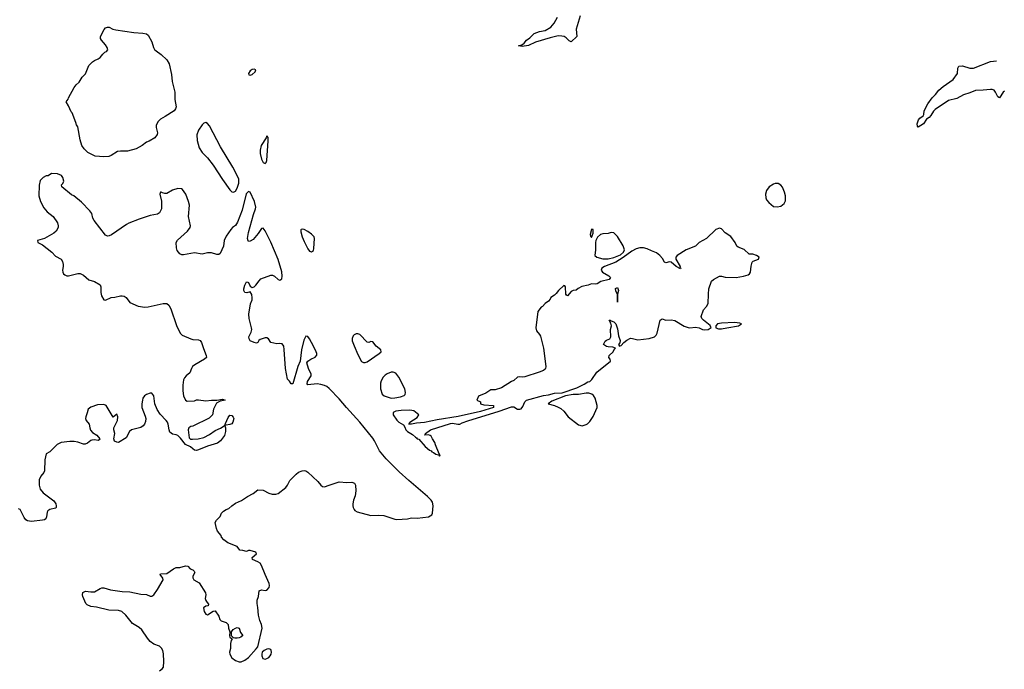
# Model space of a CAD drawing. Header units: inches. Extents: x 1384771 to 1534001, y 461348 to 645899.
# Tile 95 of 105: x 1486663 to 1497281, y 570306 to 577311. Entities that reach past the tile are written whole.
import ezdxf

# ---------------------------------------------------------------- set-up
doc = ezdxf.new("R2010")
doc.units = ezdxf.units.IN
doc.header["$MEASUREMENT"] = 0
doc.layers.add('B4587', color=7, linetype='Continuous')
doc.layers.add('B4597', color=7, linetype='Continuous')

msp = doc.modelspace()

# ---------------------------------------------------------------- linework, layer by layer
at = {"layer": 'B4587', "color": 6}
for points, elevation in [([(1487827, 575893), (1487750, 575894), (1487718, 575890), (1487650, 575847), (1487623, 575837), (1487572, 575832), (1487479, 575839), (1487399, 575879), (1487358, 575918), (1487334, 575954), (1487314, 576014), (1487290, 576156), (1487276, 576176), (1487270, 576204), (1487230, 576306), (1487219, 576319), (1487190, 576382), (1487165, 576425), (1487186, 576454), (1487190, 576470), (1487250, 576579), (1487274, 576610), (1487303, 576637), (1487338, 576690), (1487373, 576727), (1487410, 576816), (1487450, 576858), (1487470, 576872), (1487510, 576889), (1487530, 576905), (1487560, 576940), (1487580, 576960), (1487601, 576970), (1487613, 576987), (1487607, 577010), (1487590, 577040), (1487545, 577090), (1487534, 577110), (1487536, 577130), (1487576, 577204), (1487590, 577222), (1487611, 577229), (1487630, 577229), (1487667, 577210), (1487701, 577201), (1487893, 577173), (1487990, 577167), (1488030, 577158), (1488050, 577145), (1488090, 577073), (1488106, 577010), (1488117, 576990), (1488134, 576974), (1488190, 576935), (1488250, 576880), (1488275, 576835), (1488299, 576719), (1488306, 576646), (1488336, 576530), (1488335, 576450), (1488351, 576370), (1488345, 576350), (1488329, 576330), (1488233, 576267), (1488181, 576239), (1488152, 576210), (1488135, 576170), (1488135, 576150), (1488148, 576092), (1488146, 576074), (1488121, 576039), (1488059, 576001), (1488030, 575990), (1487984, 575956), (1487921, 575919)], 600), ([(1489190, 576779), (1489170, 576775), (1489150, 576760), (1489130, 576730), (1489135, 576715), (1489150, 576713), (1489170, 576721), (1489201, 576750), (1489211, 576771)], 700), ([(1488670, 576202), (1488650, 576196), (1488630, 576177), (1488590, 576119), (1488572, 576070), (1488576, 576010), (1488600, 575930), (1488630, 575879), (1488690, 575820), (1488750, 575743), (1488849, 575589), (1488930, 575475), (1488950, 575456), (1488970, 575451), (1488990, 575463), (1489007, 575493), (1489025, 575550), (1489025, 575590), (1489016, 575616), (1488961, 575721), (1488830, 575941), (1488710, 576167), (1488690, 576191)], 700), ([(1489330, 576059), (1489322, 576038), (1489266, 575954), (1489255, 575905), (1489257, 575870), (1489270, 575807), (1489290, 575773), (1489310, 575759), (1489322, 575770), (1489327, 575793), (1489344, 576004), (1489342, 576042)], 700), ([(1489710, 575054), (1489698, 575050), (1489694, 575046), (1489695, 575025), (1489710, 574970), (1489730, 574921), (1489770, 574841), (1489790, 574815), (1489810, 574807), (1489830, 574823), (1489836, 574844), (1489842, 574950), (1489840, 574970), (1489810, 575000), (1489770, 575027), (1489730, 575048)], 700), ([(1488890, 572938), (1488880, 572940), (1488878, 572950), (1488884, 572956), (1488910, 573022), (1488930, 573045), (1488950, 573042), (1488965, 573025), (1488971, 573010), (1488963, 572970), (1488950, 572954), (1488930, 572947)], 700), ([(1489010, 570641), (1488982, 570642), (1488966, 570646), (1488966, 570650), (1488946, 570666), (1488946, 570710), (1488966, 570734), (1488990, 570750), (1489010, 570757), (1489031, 570751), (1489044, 570704), (1489071, 570670), (1489048, 570652), (1489030, 570646)], 700), ([(1489350, 570526), (1489330, 570523), (1489301, 570510), (1489278, 570490), (1489273, 570470), (1489273, 570450), (1489284, 570424), (1489310, 570416), (1489330, 570421), (1489350, 570432), (1489366, 570450), (1489375, 570470), (1489378, 570490), (1489375, 570510), (1489370, 570518)], 700)]:
    msp.add_lwpolyline(points, close=True, dxfattribs=dict(at, elevation=elevation))
at = {"layer": 'B4587', "color": 6, "elevation": 700}
for points in [[(1490000, 573333), (1489974, 573354), (1489950, 573366), (1489910, 573378), (1489870, 573383), (1489772, 573372), (1489763, 573383), (1489768, 573410), (1489805, 573470), (1489808, 573490), (1489779, 573550), (1489760, 573610), (1489770, 573630), (1489802, 573650), (1489849, 573671), (1489866, 573694), (1489866, 573710), (1489859, 573730), (1489831, 573791), (1489790, 573870), (1489770, 573894), (1489750, 573899), (1489726, 573854), (1489703, 573750), (1489689, 573630), (1489663, 573570), (1489610, 573385), (1489590, 573385), (1489572, 573412), (1489550, 573433), (1489529, 573549), (1489516, 573756), (1489510, 573792), (1489495, 573815), (1489470, 573820), (1489437, 573817), (1489370, 573829), (1489347, 573870), (1489330, 573882), (1489310, 573882), (1489258, 573862), (1489242, 573850), (1489230, 573829), (1489217, 573823), (1489191, 573829), (1489149, 573849), (1489139, 573870), (1489136, 573890), (1489158, 573942), (1489165, 573970), (1489164, 573990), (1489138, 574090), (1489134, 574134), (1489154, 574246), (1489170, 574290), (1489172, 574312), (1489166, 574346), (1489150, 574375), (1489114, 574366), (1489090, 574370), (1489082, 574390), (1489082, 574410), (1489092, 574450), (1489110, 574484), (1489122, 574482), (1489130, 574478), (1489150, 574439), (1489170, 574424), (1489190, 574432), (1489210, 574450), (1489244, 574496), (1489265, 574515), (1489370, 574558), (1489390, 574557), (1489410, 574546), (1489450, 574510), (1489470, 574502), (1489490, 574515), (1489494, 574546), (1489490, 574593), (1489450, 574724), (1489370, 574913), (1489310, 575035), (1489290, 575062), (1489270, 575059), (1489235, 575005), (1489180, 574940), (1489150, 574922), (1489130, 574921), (1489126, 574926), (1489121, 574950), (1489130, 575017), (1489184, 575210), (1489206, 575270), (1489209, 575290), (1489197, 575350), (1489150, 575450), (1489130, 575457), (1489115, 575445), (1489107, 575433), (1489064, 575256), (1489013, 575127), (1488990, 575092), (1488959, 575070), (1488941, 575050), (1488890, 574977), (1488870, 574930), (1488860, 574870), (1488824, 574790), (1488810, 574780), (1488790, 574780), (1488730, 574797), (1488690, 574797), (1488630, 574784), (1488550, 574796), (1488430, 574774), (1488410, 574776), (1488390, 574788), (1488363, 574823), (1488353, 574850), (1488350, 574910), (1488365, 574935), (1488473, 575030), (1488503, 575070), (1488506, 575090), (1488482, 575190), (1488493, 575310), (1488485, 575350), (1488455, 575430), (1488420, 575480), (1488409, 575489), (1488370, 575490), (1488310, 575474), (1488250, 575438), (1488230, 575437), (1488203, 575443), (1488190, 575452), (1488182, 575450), (1488176, 575430), (1488193, 575353), (1488194, 575270), (1488171, 575230), (1488150, 575214), (1488070, 575198), (1487950, 575161), (1487842, 575118), (1487816, 575104), (1487655, 574990), (1487630, 574979), (1487610, 574977), (1487590, 574989), (1487465, 575145), (1487452, 575170), (1487440, 575220), (1487418, 575250), (1487330, 575345), (1487248, 575410), (1487223, 575423), (1487117, 575510), (1487116, 575530), (1487130, 575544), (1487139, 575570), (1487130, 575610), (1487113, 575630), (1487070, 575649), (1487006, 575654), (1486972, 575628), (1486950, 575626), (1486915, 575610), (1486883, 575577), (1486872, 575528), (1486871, 575410), (1486886, 575350), (1486922, 575282), (1486958, 575238), (1487024, 575190), (1487070, 575119), (1487078, 575090), (1487077, 575070), (1487055, 575030), (1487033, 575010), (1486930, 574950), (1486856, 574930), (1486859, 574910), (1486910, 574882), (1487010, 574803), (1487050, 574762), (1487109, 574729), (1487124, 574704), (1487133, 574670), (1487134, 574650), (1487126, 574610), (1487128, 574590), (1487137, 574570), (1487150, 574559), (1487170, 574550), (1487190, 574548), (1487290, 574575), (1487314, 574574), (1487350, 574556), (1487410, 574507), (1487470, 574488), (1487530, 574453), (1487540, 574430), (1487540, 574370), (1487547, 574333), (1487570, 574290), (1487590, 574286), (1487650, 574315), (1487690, 574318), (1487750, 574333), (1487770, 574333), (1487790, 574329), (1487810, 574316), (1487850, 574260), (1487942, 574222), (1488012, 574212), (1488050, 574214), (1488212, 574252), (1488250, 574249), (1488270, 574232), (1488293, 574193), (1488355, 574015), (1488395, 573930), (1488417, 573910), (1488508, 573868), (1488530, 573862), (1488590, 573858), (1488610, 573850), (1488624, 573830), (1488644, 573764), (1488675, 573690), (1488676, 573670), (1488657, 573650), (1488553, 573590), (1488528, 573570), (1488515, 573550), (1488498, 573502), (1488457, 573470), (1488441, 573450), (1488430, 573428), (1488422, 573370), (1488422, 573310), (1488430, 573256), (1488450, 573207), (1488470, 573198), (1488550, 573202), (1488570, 573212), (1488590, 573212), (1488670, 573201), (1488730, 573210), (1488790, 573210), (1488850, 573219), (1488878, 573210), (1488824, 573196), (1488785, 573175), (1488754, 573110), (1488741, 573050), (1488707, 573013), (1488531, 572929), (1488510, 572924), (1488487, 572910), (1488479, 572890), (1488490, 572802), (1488507, 572787), (1488526, 572786), (1488589, 572791), (1488650, 572807), (1488710, 572839), (1488770, 572881), (1488830, 572905), (1488878, 572938), (1488874, 572930), (1488881, 572910), (1488881, 572870), (1488871, 572829), (1488830, 572770), (1488796, 572744), (1488690, 572713), (1488590, 572672), (1488570, 572667), (1488549, 572670), (1488530, 572682), (1488506, 572706), (1488450, 572730), (1488398, 572798), (1488370, 572826), (1488350, 572834), (1488310, 572842), (1488284, 572864), (1488274, 572890), (1488266, 572950), (1488257, 572970), (1488243, 572990), (1488179, 573059), (1488146, 573106), (1488119, 573170), (1488110, 573256), (1488090, 573282), (1488070, 573285), (1488030, 573270), (1488010, 573254), (1487993, 573230), (1487987, 573210), (1487981, 573170), (1487982, 573130), (1488017, 573037), (1488023, 573010), (1488020, 572980), (1488009, 572950), (1487994, 572930), (1487970, 572914), (1487870, 572888), (1487849, 572870), (1487810, 572803), (1487730, 572753), (1487710, 572754), (1487687, 572767), (1487677, 572790), (1487691, 572849), (1487680, 572890), (1487680, 572910), (1487719, 572990), (1487722, 573030), (1487710, 573059), (1487670, 573024), (1487595, 573150), (1487570, 573163), (1487503, 573157), (1487430, 573133), (1487402, 573110), (1487392, 573070), (1487375, 573030), (1487373, 573010), (1487380, 572990), (1487412, 572950), (1487418, 572910), (1487426, 572886), (1487450, 572858), (1487497, 572830), (1487526, 572790), (1487519, 572781), (1487510, 572774), (1487470, 572780), (1487443, 572777), (1487430, 572772), (1487396, 572744), (1487370, 572733), (1487350, 572734), (1487290, 572755), (1487250, 572763), (1487204, 572764), (1487110, 572750), (1487068, 572730), (1486990, 572652), (1486950, 572629), (1486935, 572565), (1486932, 572448), (1486923, 572430), (1486890, 572389), (1486873, 572350), (1486873, 572290), (1486885, 572250), (1486916, 572210), (1487030, 572121), (1487052, 572090), (1487058, 572070), (1487056, 572050), (1487050, 572044), (1486990, 572030), (1486966, 572014), (1486959, 572001), (1486953, 571950), (1486945, 571930), (1486930, 571919), (1486910, 571913), (1486790, 571899), (1486747, 571907), (1486730, 571918), (1486710, 571944), (1486670, 572028), (1486650, 572038)], [(1488170, 570290), (1488201, 570310), (1488214, 570330), (1488218, 570390), (1488213, 570473), (1488206, 570510), (1488193, 570534), (1488170, 570556), (1488110, 570577), (1488070, 570606), (1488040, 570640), (1487980, 570730), (1487950, 570756), (1487881, 570801), (1487807, 570890), (1487764, 570930), (1487730, 570940), (1487624, 570944), (1487490, 570976), (1487430, 570984), (1487390, 571001), (1487376, 571016), (1487345, 571090), (1487340, 571110), (1487345, 571135), (1487373, 571147), (1487430, 571141), (1487470, 571143), (1487530, 571176), (1487550, 571183), (1487570, 571183), (1487642, 571162), (1487770, 571146), (1487850, 571141), (1487970, 571117), (1488030, 571112), (1488070, 571095), (1488090, 571093), (1488110, 571109), (1488150, 571167), (1488209, 571270), (1488207, 571290), (1488177, 571330), (1488183, 571337), (1488250, 571340), (1488322, 571390), (1488350, 571402), (1488390, 571402), (1488450, 571420), (1488478, 571418), (1488501, 571390), (1488530, 571377), (1488545, 571365), (1488551, 571350), (1488530, 571310), (1488529, 571291), (1488540, 571270), (1488600, 571240), (1488666, 571130), (1488670, 571110), (1488664, 571070), (1488669, 571049), (1488685, 571025), (1488701, 571010), (1488694, 570990), (1488670, 570986), (1488646, 570970), (1488651, 570930), (1488670, 570901), (1488690, 570893), (1488750, 570932), (1488770, 570936), (1488810, 570878), (1488822, 570842), (1488835, 570830), (1488889, 570809), (1488911, 570790), (1488916, 570750), (1488928, 570710), (1488926, 570666), (1488930, 570654), (1488954, 570634), (1488943, 570617), (1488935, 570585), (1488936, 570530), (1488927, 570490), (1488928, 570468), (1488950, 570431), (1488990, 570402), (1489030, 570386), (1489053, 570387), (1489090, 570404), (1489130, 570434), (1489215, 570525), (1489231, 570549), (1489278, 570750), (1489271, 570790), (1489253, 570833), (1489237, 570890), (1489231, 570971), (1489223, 571016), (1489225, 571050), (1489240, 571090), (1489247, 571153), (1489270, 571162), (1489310, 571156), (1489330, 571159), (1489353, 571187), (1489357, 571210), (1489353, 571230), (1489311, 571330), (1489270, 571425), (1489255, 571450), (1489230, 571466), (1489173, 571490), (1489172, 571510), (1489217, 571550), (1489208, 571568), (1489150, 571586), (1489130, 571586), (1489110, 571575), (1489070, 571587), (1489038, 571590), (1489009, 571630), (1488909, 571670), (1488863, 571703), (1488841, 571730), (1488835, 571750), (1488797, 571797), (1488785, 571825), (1488773, 571890), (1488785, 571915), (1488825, 571955), (1488841, 571990), (1488860, 572010), (1488890, 572029), (1488920, 572040), (1488951, 572070), (1488990, 572097), (1489054, 572126), (1489120, 572170), (1489180, 572200), (1489230, 572240), (1489290, 572237), (1489350, 572204), (1489387, 572193), (1489427, 572193), (1489450, 572202), (1489532, 572268), (1489550, 572290), (1489577, 572343), (1489645, 572410), (1489670, 572432), (1489710, 572448), (1489731, 572451), (1489750, 572448), (1489770, 572433), (1489879, 572330), (1489910, 572291), (1489930, 572277), (1489950, 572274), (1490000, 572290)]]:
    msp.add_lwpolyline(points, dxfattribs=at)
at = {"layer": 'B4597', "color": 6}
for points, elevation in [([(1492706, 577354), (1492663, 577210), (1492671, 577129), (1492610, 577072), (1492590, 577082), (1492555, 577115), (1492533, 577130), (1492510, 577135), (1492470, 577136), (1492383, 577117), (1492226, 577070), (1492150, 577034), (1492081, 577021), (1492042, 577030), (1492079, 577041), (1492102, 577058), (1492130, 577090), (1492164, 577116), (1492210, 577164), (1492270, 577183), (1492330, 577194), (1492390, 577230), (1492426, 577274), (1492462, 577339)], 600), ([(1497281, 576539), (1497269, 576531), (1497230, 576467), (1497210, 576478), (1497187, 576530), (1497171, 576551), (1497150, 576560), (1497130, 576560), (1497051, 576550), (1496970, 576549), (1496910, 576522), (1496839, 576501), (1496770, 576463), (1496679, 576441), (1496536, 576344), (1496516, 576324), (1496490, 576278), (1496470, 576257), (1496442, 576239), (1496408, 576190), (1496350, 576153), (1496343, 576163), (1496342, 576190), (1496354, 576230), (1496370, 576250), (1496406, 576274), (1496412, 576288), (1496415, 576330), (1496455, 576405), (1496503, 576470), (1496537, 576503), (1496576, 576550), (1496622, 576590), (1496730, 576665), (1496775, 576730), (1496778, 576790), (1496790, 576810), (1496830, 576812), (1496910, 576787), (1496950, 576790), (1497130, 576859), (1497196, 576866)], 600), ([(1490000, 572290), (1490110, 572326), (1490190, 572322), (1490244, 572324), (1490272, 572312), (1490284, 572290), (1490288, 572230), (1490282, 572178), (1490264, 572130), (1490256, 572090), (1490257, 572070), (1490261, 572050), (1490271, 572030), (1490279, 572019), (1490304, 572004), (1490450, 571963), (1490530, 571968), (1490590, 571964), (1490710, 571924), (1490730, 571922), (1490846, 571930), (1490890, 571940), (1490950, 571936), (1491070, 571949), (1491108, 571970), (1491116, 571990), (1491122, 572070), (1491114, 572110), (1491101, 572130), (1491061, 572170), (1490861, 572341), (1490756, 572436), (1490616, 572576), (1490543, 572663), (1490491, 572770), (1490470, 572799), (1490330, 572972), (1490188, 573128), (1490110, 573223), (1490004, 573330), (1490000, 573333)], 700)]:
    msp.add_lwpolyline(points, dxfattribs=dict(at, elevation=elevation))
at = {"layer": 'B4597', "color": 6, "elevation": 700}
for points in [[(1494810, 575545), (1494790, 575539), (1494744, 575510), (1494716, 575470), (1494704, 575430), (1494709, 575390), (1494718, 575370), (1494740, 575340), (1494790, 575298), (1494830, 575292), (1494870, 575302), (1494906, 575330), (1494921, 575359), (1494922, 575410), (1494912, 575452), (1494890, 575504), (1494870, 575528), (1494843, 575543)], [(1494210, 575062), (1494170, 575050), (1494070, 574951), (1493990, 574910), (1493950, 574870), (1493849, 574831), (1493752, 574768), (1493740, 574750), (1493738, 574730), (1493785, 574650), (1493783, 574643), (1493793, 574630), (1493790, 574624), (1493743, 574650), (1493690, 574698), (1493670, 574701), (1493630, 574689), (1493616, 574696), (1493596, 574736), (1493567, 574767), (1493530, 574798), (1493477, 574817), (1493430, 574841), (1493391, 574851), (1493350, 574851), (1493310, 574839), (1493265, 574815), (1493170, 574747), (1493090, 574698), (1492971, 574650), (1492941, 574630), (1492934, 574610), (1492947, 574590), (1493016, 574550), (1493035, 574530), (1493021, 574510), (1492930, 574488), (1492890, 574462), (1492870, 574458), (1492830, 574461), (1492793, 574447), (1492726, 574434), (1492686, 574414), (1492665, 574395), (1492630, 574390), (1492610, 574380), (1492570, 574332), (1492559, 574339), (1492552, 574352), (1492550, 574430), (1492541, 574441), (1492530, 574445), (1492474, 574390), (1492450, 574357), (1492430, 574339), (1492390, 574314), (1492383, 574297), (1492364, 574276), (1492331, 574250), (1492302, 574218), (1492286, 574210), (1492250, 574166), (1492228, 573988), (1492237, 573957), (1492270, 573918), (1492278, 573898), (1492311, 573770), (1492337, 573570), (1492335, 573550), (1492330, 573542), (1492311, 573529), (1492264, 573510), (1492110, 573459), (1492090, 573455), (1492050, 573461), (1492030, 573456), (1491990, 573420), (1491967, 573410), (1491857, 573343), (1491790, 573320), (1491742, 573318), (1491690, 573284), (1491612, 573250), (1491594, 573210), (1491634, 573190), (1491634, 573170), (1491670, 573159), (1491774, 573150), (1491772, 573130), (1491634, 573086), (1491390, 573032), (1491164, 572996), (1491030, 572968), (1490941, 572959), (1490888, 572948), (1490858, 572950), (1490869, 572971), (1490950, 573022), (1490966, 573050), (1490914, 573094), (1490870, 573101), (1490776, 573096), (1490721, 573090), (1490690, 573076), (1490690, 573050), (1490730, 572994), (1490750, 572972), (1490802, 572942), (1490818, 572918), (1490827, 572890), (1490844, 572870), (1490898, 572838), (1490930, 572809), (1490943, 572803), (1490950, 572792), (1490966, 572786), (1491036, 572710), (1491084, 572670), (1491101, 572661), (1491109, 572650), (1491125, 572645), (1491150, 572627), (1491178, 572618), (1491190, 572606), (1491198, 572610), (1491190, 572626), (1491186, 572626), (1491188, 572630), (1491146, 572726), (1491139, 572750), (1491114, 572790), (1491101, 572821), (1491090, 572829), (1491070, 572833), (1491028, 572830), (1491039, 572841), (1491039, 572850), (1491093, 572890), (1491310, 572957), (1491330, 572960), (1491389, 572949), (1491410, 572951), (1491436, 572964), (1491495, 572985), (1491832, 573088), (1491965, 573135), (1491990, 573136), (1492033, 573113), (1492058, 573110), (1492070, 573114), (1492090, 573139), (1492110, 573192), (1492128, 573210), (1492310, 573258), (1492366, 573266), (1492430, 573283), (1492512, 573288), (1492670, 573343), (1492750, 573381), (1492790, 573405), (1492810, 573411), (1492833, 573430), (1492886, 573510), (1493034, 573630), (1493029, 573650), (1493015, 573670), (1493019, 573690), (1493064, 573730), (1493079, 573761), (1493088, 573770), (1493061, 573781), (1493010, 573782), (1492990, 573787), (1492959, 573810), (1492975, 573845), (1492990, 573856), (1493028, 573870), (1493036, 573890), (1493035, 573970), (1493045, 574010), (1493039, 574039), (1493029, 574050), (1493025, 574065), (1493018, 574070), (1493030, 574072), (1493042, 574062), (1493070, 574053), (1493091, 574030), (1493110, 573977), (1493122, 573902), (1493137, 573850), (1493135, 573825), (1493121, 573810), (1493130, 573792), (1493150, 573796), (1493178, 573830), (1493210, 573857), (1493250, 573876), (1493270, 573875), (1493330, 573859), (1493450, 573872), (1493510, 573891), (1493526, 573910), (1493536, 573930), (1493570, 574071), (1493590, 574086), (1493630, 574071), (1493690, 574076), (1493729, 574069), (1493830, 574008), (1493870, 573991), (1493890, 573988), (1493950, 573997), (1493990, 573988), (1494025, 573970), (1494050, 573968), (1494088, 573972), (1494110, 573983), (1494119, 573990), (1494110, 574014), (1494037, 574070), (1494019, 574090), (1494013, 574110), (1494038, 574182), (1494070, 574217), (1494087, 574250), (1494090, 574350), (1494096, 574410), (1494124, 574490), (1494145, 574510), (1494210, 574544), (1494230, 574545), (1494270, 574536), (1494388, 574532), (1494470, 574546), (1494519, 574561), (1494533, 574570), (1494545, 574590), (1494550, 574654), (1494563, 574697), (1494572, 574708), (1494629, 574730), (1494639, 574750), (1494608, 574770), (1494570, 574781), (1494530, 574784), (1494474, 574834), (1494410, 574857), (1494398, 574870), (1494380, 574910), (1494330, 574973), (1494272, 575012), (1494230, 575055)], [(1492834, 575054), (1492828, 575050), (1492816, 574996), (1492818, 574978), (1492830, 574962), (1492849, 575010), (1492848, 575048)], [(1493043, 575017), (1493010, 575004), (1492950, 575001), (1492925, 574995), (1492894, 574966), (1492876, 574930), (1492871, 574909), (1492871, 574830), (1492865, 574770), (1492886, 574750), (1492950, 574732), (1493010, 574731), (1493070, 574745), (1493143, 574777), (1493175, 574805), (1493184, 574830), (1493171, 574871), (1493110, 574974), (1493070, 575013)], [(1493110, 574266), (1493108, 574348), (1493090, 574386), (1493089, 574411), (1493110, 574422), (1493119, 574390), (1493111, 574350)], [(1494370, 574046), (1494230, 574040), (1494189, 574031), (1494171, 574010), (1494171, 573990), (1494197, 573977), (1494230, 573976), (1494290, 573989), (1494415, 574010), (1494446, 574030), (1494430, 574037)], [(1490310, 573924), (1490290, 573924), (1490270, 573914), (1490259, 573901), (1490247, 573873), (1490250, 573847), (1490270, 573793), (1490310, 573702), (1490350, 573627), (1490370, 573613), (1490390, 573613), (1490410, 573623), (1490541, 573710), (1490561, 573730), (1490556, 573750), (1490506, 573790), (1490470, 573839), (1490450, 573842), (1490430, 573829), (1490410, 573835), (1490330, 573917)], [(1490691, 573511), (1490669, 573511), (1490627, 573493), (1490603, 573477), (1490584, 573456), (1490563, 573417), (1490555, 573390), (1490554, 573330), (1490573, 573273), (1490595, 573255), (1490670, 573231), (1490710, 573233), (1490770, 573245), (1490810, 573260), (1490820, 573270), (1490825, 573290), (1490815, 573330), (1490750, 573455), (1490718, 573498)], [(1492770, 573283), (1492690, 573270), (1492630, 573270), (1492550, 573256), (1492402, 573198), (1492362, 573170), (1492430, 573151), (1492470, 573134), (1492497, 573117), (1492530, 573090), (1492579, 573030), (1492690, 572941), (1492730, 572931), (1492770, 572946), (1492786, 572954), (1492810, 572978), (1492849, 573031), (1492889, 573130), (1492889, 573150), (1492869, 573230), (1492850, 573257), (1492833, 573273), (1492802, 573282)]]:
    msp.add_lwpolyline(points, close=True, dxfattribs=at)

doc.saveas('drawing.dxf')
